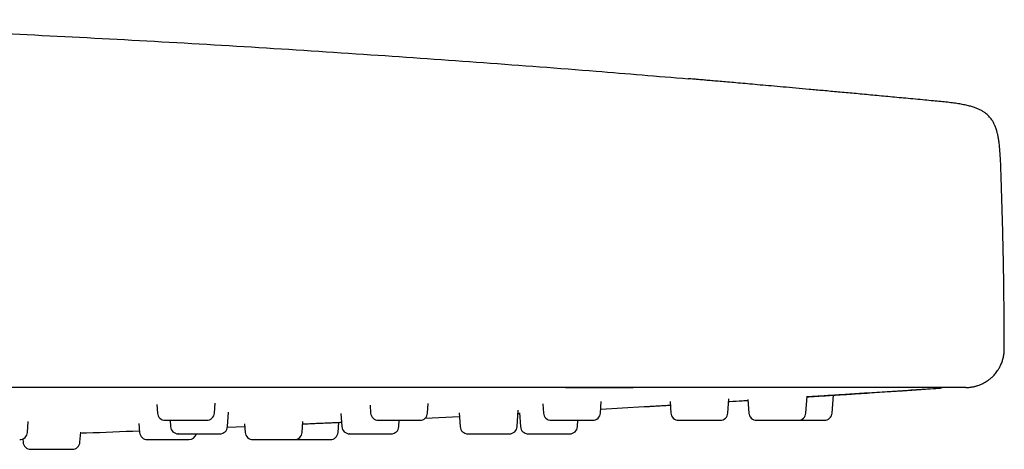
# Model space of a CAD drawing. Header units: millimetres. Extents: x 8 to 1577, y 12 to 2534.
# Tile 122 of 123: x 1526 to 1577, y 2398 to 2420. Entities that reach past the tile are written whole.
import ezdxf

# ---------------------------------------------------------------- set-up
doc = ezdxf.new("R2010")
doc.units = ezdxf.units.MM

msp = doc.modelspace()

# ---------------------------------------------------------------- linework, layer by layer
at = {"color": 7, "linetype": 'Continuous', "lineweight": 30}
for p, q in [((1573.14, 2416.23), (1573.128, 2416.226)), ((1573.14, 2416.23), (1573.139, 2416.23)), ((1567.889, 2400.07), (1567.954, 2400.998)), ((1532.899, 2400.52), (1532.931, 2400.07)), ((1535.883, 2400.07), (1535.918, 2400.577)), ((1543.945, 2400.489), (1543.975, 2400.07)), ((1546.927, 2400.07), (1546.962, 2400.573)), ((1552.899, 2400.553), (1552.933, 2400.07)), ((1555.885, 2400.07), (1555.927, 2400.667)), ((1559.492, 2400.669), (1559.534, 2400.07)), ((1562.486, 2400.07), (1562.538, 2400.816)), ((1563.527, 2400.773), (1563.576, 2400.07)), ((1566.528, 2400.07), (1566.589, 2400.949)), ((1536.562, 2399.37), (1536.614, 2400.114)), ((1542.44, 2400.045), (1542.487, 2399.37)), ((1548.565, 2400.081), (1548.615, 2399.37)), ((1551.567, 2399.37), (1551.627, 2400.221)), ((1551.615, 2400.05), (1551.695, 2400.054)), ((1551.693, 2400.086), (1551.743, 2399.37)), ((1555.9, 2400.28), (1558.159, 2400.407)), ((1526.194, 2399.07), (1526.233, 2399.634)), ((1531.974, 2399.534), (1532.006, 2399.07)), ((1533.587, 2399.698), (1533.61, 2399.37)), ((1537.447, 2399.507), (1537.477, 2399.07)), ((1540.429, 2399.07), (1540.469, 2399.633)), ((1542.289, 2399.07), (1542.326, 2399.599)), ((1545.439, 2399.37), (1545.462, 2399.698)), ((1546.797, 2399.806), (1548.578, 2399.892)), ((1554.695, 2399.37), (1554.718, 2399.698)), ((1528.917, 2398.57), (1528.954, 2399.092)), ((1536.558, 2399.339), (1537.456, 2399.376)), ((1525.954, 2398.731), (1525.965, 2398.57))]:
    msp.add_line(p, q, dxfattribs=at)
for centre, start, end in [((1533.33, 2400.098), 184, 270), ((1535.484, 2400.098), 270, 356), ((1544.374, 2400.098), 184, 270), ((1546.528, 2400.098), 270, 356), ((1553.332, 2400.098), 184, 270), ((1555.486, 2400.098), 270, 356), ((1559.933, 2400.098), 184, 270), ((1562.087, 2400.098), 270, 356), ((1563.975, 2400.098), 184, 270), ((1566.129, 2400.098), 270, 356), ((1567.49, 2400.098), 270, 356), ((1525.795, 2399.098), 270, 356), ((1532.405, 2399.098), 184, 270), ((1534.009, 2399.398), 184, 270), ((1534.559, 2399.098), 270, 345.2973), ((1536.163, 2399.398), 270, 356), ((1537.876, 2399.098), 184, 270), ((1540.03, 2399.098), 270, 356), ((1541.89, 2399.098), 270, 356), ((1542.886, 2399.398), 184, 270), ((1545.04, 2399.398), 270, 356), ((1549.014, 2399.398), 184, 270), ((1551.168, 2399.398), 270, 356), ((1552.142, 2399.398), 184, 270), ((1554.296, 2399.398), 270, 356), ((1526.364, 2398.598), 184, 270), ((1528.518, 2398.598), 270, 356)]:
    msp.add_arc(centre, 0.4, start, end, dxfattribs=at)
for points, knots in [([(1506.813, 2420.43), (1508.88, 2420.365), (1513.015, 2420.233), (1519.215, 2419.987), (1525.413, 2419.705), (1531.61, 2419.384), (1537.804, 2419.025), (1543.878, 2418.635), (1549.83, 2418.216), (1555.308, 2417.802), (1558.839, 2417.508), (1560.428, 2417.376)], [0, 0, 0, 0, 0.115525, 0.231056, 0.346588, 0.46212, 0.577646, 0.693164, 0.802072, 0.910972, 1, 1, 1, 1]), ([(1573.128, 2416.227), (1572.982, 2416.241), (1572.511, 2416.287), (1571.727, 2416.361), (1570.79, 2416.449), (1569.894, 2416.533), (1569.037, 2416.612), (1568.221, 2416.687), (1567.445, 2416.758), (1566.71, 2416.824), (1566.014, 2416.887), (1565.359, 2416.945), (1564.744, 2417), (1564.17, 2417.051), (1563.635, 2417.098), (1563.141, 2417.142), (1562.687, 2417.182), (1562.273, 2417.218), (1561.899, 2417.251), (1561.566, 2417.28), (1561.273, 2417.305), (1561.021, 2417.327), (1560.81, 2417.346), (1560.64, 2417.36), (1560.508, 2417.372), (1560.455, 2417.376), (1560.428, 2417.379)], [0, 0, 0, 0, 0.028593, 0.09264, 0.15411, 0.213041, 0.269473, 0.323454, 0.375039, 0.424289, 0.471276, 0.516082, 0.558801, 0.599543, 0.638434, 0.675618, 0.71126, 0.745547, 0.778689, 0.810919, 0.842488, 0.873665, 0.904727, 0.935955, 0.967625, 1, 1, 1, 1]), ([(1576.644, 2412.486), (1576.639, 2412.625), (1576.63, 2412.889), (1576.613, 2413.264), (1576.591, 2413.597), (1576.565, 2413.887), (1576.534, 2414.136), (1576.499, 2414.346), (1576.462, 2414.52), (1576.425, 2414.663), (1576.389, 2414.778), (1576.356, 2414.872), (1576.323, 2414.953), (1576.288, 2415.03), (1576.25, 2415.104), (1576.208, 2415.179), (1576.156, 2415.259), (1576.09, 2415.349), (1576.011, 2415.438), (1575.92, 2415.526), (1575.818, 2415.609), (1575.695, 2415.692), (1575.552, 2415.77), (1575.391, 2415.842), (1575.209, 2415.907), (1575, 2415.968), (1574.761, 2416.023), (1574.493, 2416.073), (1574.195, 2416.117), (1573.868, 2416.157), (1573.513, 2416.194), (1573.267, 2416.218), (1573.14, 2416.23)], [0, 0, 0, 0, 0.068123, 0.129749, 0.184304, 0.231793, 0.272566, 0.307156, 0.336152, 0.360123, 0.379564, 0.394949, 0.408905, 0.422648, 0.436212, 0.449632, 0.465181, 0.482951, 0.504577, 0.523447, 0.5448, 0.568964, 0.596394, 0.624219, 0.655597, 0.691018, 0.730943, 0.775756, 0.824755, 0.878713, 0.937354, 1, 1, 1, 1]), ([(1576.812, 2403.398), (1576.807, 2404.408), (1576.797, 2406.428), (1576.741, 2409.458), (1576.676, 2411.477), (1576.644, 2412.486)], [0, 0, 0, 0, 0.333322, 0.666659, 1, 1, 1, 1]), ([(1574.816, 2401.398), (1574.868, 2401.399), (1574.961, 2401.401), (1575.082, 2401.415), (1575.173, 2401.43), (1575.245, 2401.444), (1575.312, 2401.46), (1575.38, 2401.479), (1575.51, 2401.52), (1575.699, 2401.597), (1575.897, 2401.711), (1576.055, 2401.827), (1576.187, 2401.939), (1576.33, 2402.086), (1576.456, 2402.25), (1576.561, 2402.419), (1576.645, 2402.587), (1576.716, 2402.771), (1576.77, 2402.97), (1576.806, 2403.181), (1576.81, 2403.325), (1576.812, 2403.398)], [0, 0, 0, 0, 0.049535, 0.088609, 0.116403, 0.137511, 0.159296, 0.18183, 0.205116, 0.289732, 0.376763, 0.422165, 0.476894, 0.542249, 0.617844, 0.673586, 0.733203, 0.796244, 0.86216, 0.930315, 1, 1, 1, 1]), ([(1553.558, 2401.398), (1550.349, 2401.398), (1543.932, 2401.398), (1534.305, 2401.398), (1524.678, 2401.398), (1515.051, 2401.398), (1505.481, 2401.398), (1495.969, 2401.398), (1486.514, 2401.398), (1477.059, 2401.398), (1467.539, 2401.398), (1457.956, 2401.398), (1448.308, 2401.398), (1438.66, 2401.398), (1429.012, 2401.398), (1419.364, 2401.398), (1409.715, 2401.398), (1403.284, 2401.398), (1400.068, 2401.398)], [0, 0, 0, 0, 0.062736, 0.125466, 0.18819, 0.250909, 0.313625, 0.375218, 0.436809, 0.4984, 0.55999, 0.622838, 0.685689, 0.748542, 0.811398, 0.87426, 0.937127, 1, 1, 1, 1]), ([(1573.637, 2401.398), (1573.633, 2401.398), (1573.625, 2401.398), (1573.613, 2401.398), (1573.6, 2401.398), (1573.588, 2401.398), (1573.576, 2401.398), (1573.562, 2401.398), (1573.545, 2401.398), (1573.517, 2401.398), (1573.473, 2401.398), (1573.405, 2401.398), (1573.319, 2401.398), (1573.208, 2401.398), (1573.072, 2401.398), (1572.91, 2401.398), (1572.722, 2401.398), (1572.497, 2401.398), (1572.231, 2401.398), (1571.919, 2401.398), (1571.573, 2401.398), (1571.194, 2401.398), (1570.782, 2401.398), (1570.339, 2401.398), (1569.867, 2401.398), (1569.365, 2401.398), (1568.834, 2401.398), (1568.275, 2401.398), (1567.69, 2401.398), (1567.083, 2401.398), (1566.454, 2401.398), (1565.803, 2401.398), (1565.13, 2401.398), (1564.438, 2401.398), (1563.727, 2401.398), (1563.001, 2401.398), (1562.258, 2401.398), (1561.554, 2401.398), (1560.891, 2401.398), (1560.271, 2401.398), (1559.648, 2401.398), (1559.02, 2401.398), (1558.387, 2401.398), (1557.755, 2401.398), (1557.242, 2401.398), (1556.853, 2401.398), (1556.573, 2401.398), (1556.286, 2401.398), (1555.991, 2401.398), (1555.711, 2401.398), (1555.454, 2401.398), (1555.182, 2401.398), (1554.86, 2401.398), (1554.467, 2401.398), (1554.028, 2401.398), (1553.72, 2401.398), (1553.558, 2401.398)], [0, 0, 0, 0, 0.012425, 0.023874, 0.034347, 0.043843, 0.052364, 0.059908, 0.069102, 0.079476, 0.100309, 0.119925, 0.140441, 0.162575, 0.184128, 0.206202, 0.22821, 0.250005, 0.27506, 0.300033, 0.324979, 0.349951, 0.375001, 0.399975, 0.42491, 0.449858, 0.474871, 0.499999, 0.525138, 0.550155, 0.575104, 0.600034, 0.624997, 0.650057, 0.675033, 0.699978, 0.724947, 0.749993, 0.769809, 0.789789, 0.809958, 0.829532, 0.849436, 0.869821, 0.889006, 0.897515, 0.906239, 0.915179, 0.924335, 0.933709, 0.941332, 0.948298, 0.9591, 0.971317, 0.98495, 1, 1, 1, 1]), ([(1553.564, 2401.406), (1553.899, 2401.405), (1554.57, 2401.402), (1555.576, 2401.4), (1556.579, 2401.398), (1557.244, 2401.398), (1557.576, 2401.398)], [0, 0, 0, 0, 0.249907, 0.500057, 0.750171, 1, 1, 1, 1]), ([(1566.587, 2400.922), (1566.678, 2400.928), (1567.043, 2400.951), (1567.701, 2400.993), (1568.602, 2401.05), (1569.573, 2401.112), (1570.616, 2401.179), (1571.704, 2401.25), (1572.642, 2401.31), (1573.22, 2401.348), (1573.418, 2401.361)], [0, 0, 0, 0, 0.041311, 0.166798, 0.296364, 0.443632, 0.595903, 0.753206, 0.915566, 1, 1, 1, 1]), ([(1566.587, 2400.912), (1566.652, 2400.916), (1566.833, 2400.928), (1567.124, 2400.946), (1567.453, 2400.967), (1567.765, 2400.986), (1568.054, 2401.005), (1568.293, 2401.02), (1568.488, 2401.032), (1568.644, 2401.042), (1568.778, 2401.051), (1568.903, 2401.059), (1569.005, 2401.065), (1569.076, 2401.07), (1569.085, 2401.071), (1569.089, 2401.071)], [0, 0, 0, 0, 0.049117, 0.135022, 0.221869, 0.30837, 0.394242, 0.480985, 0.545554, 0.610621, 0.675575, 0.740116, 0.827142, 0.913262, 1, 1, 1, 1]), ([(1569.089, 2401.071), (1569.905, 2401.124), (1571.361, 2401.219), (1572.817, 2401.317), (1573.458, 2401.36)], [0, 0, 0, 0, 0.559998, 1, 1, 1, 1]), ([(1573.457, 2401.36), (1573.488, 2401.363), (1573.535, 2401.368), (1573.579, 2401.391), (1573.595, 2401.398)], [0, 0, 0, 0, 0.662655, 1, 1, 1, 1]), ([(1574.816, 2401.398), (1574.813, 2401.398), (1574.806, 2401.398), (1574.751, 2401.398), (1574.66, 2401.398), (1574.531, 2401.398), (1574.365, 2401.398), (1574.161, 2401.398), (1573.923, 2401.398), (1573.733, 2401.398), (1573.637, 2401.398)], [0, 0, 0, 0, 0.11998, 0.245677, 0.371377, 0.497083, 0.622796, 0.748519, 0.874253, 1, 1, 1, 1]), ([(1558.16, 2400.405), (1558.226, 2400.409), (1558.361, 2400.417), (1558.608, 2400.431), (1558.894, 2400.448), (1559.193, 2400.466), (1559.408, 2400.479), (1559.505, 2400.484)], [0, 0, 0, 0, 0.193242, 0.393994, 0.602948, 0.820719, 1, 1, 1, 1]), ([(1562.527, 2400.668), (1562.549, 2400.67), (1562.78, 2400.684), (1563.114, 2400.705), (1563.431, 2400.724), (1563.53, 2400.73)], [0, 0, 0, 0, 0.068004, 0.709962, 1, 1, 1, 1]), ([(1533.335, 2399.698), (1533.334, 2399.698), (1533.332, 2399.698), (1533.354, 2399.698), (1533.391, 2399.698), (1533.46, 2399.698), (1533.541, 2399.698), (1533.582, 2399.698)], [0, 0, 0, 0, 0.167115, 0.312803, 0.460215, 0.729934, 1, 1, 1, 1]), ([(1533.582, 2399.698), (1533.612, 2399.698), (1533.672, 2399.698), (1533.778, 2399.698), (1533.917, 2399.698), (1534.095, 2399.698), (1534.312, 2399.698), (1534.496, 2399.698), (1534.641, 2399.698), (1534.777, 2399.698), (1534.936, 2399.698), (1535.085, 2399.698), (1535.199, 2399.698), (1535.285, 2399.698), (1535.372, 2399.698), (1535.444, 2399.698), (1535.484, 2399.698), (1535.48, 2399.698), (1535.478, 2399.698)], [0, 0, 0, 0, 0.051547, 0.102727, 0.154363, 0.237801, 0.321443, 0.404881, 0.44651, 0.488632, 0.565649, 0.642869, 0.694372, 0.745552, 0.797234, 0.880672, 0.964314, 1, 1, 1, 1]), ([(1540.46, 2399.51), (1540.468, 2399.51), (1540.589, 2399.516), (1540.83, 2399.527), (1541.176, 2399.542), (1541.517, 2399.557), (1541.847, 2399.572), (1542.157, 2399.586), (1542.366, 2399.595), (1542.461, 2399.599), (1542.471, 2399.6)], [0, 0, 0, 0, 0.010837, 0.173408, 0.335406, 0.496376, 0.659123, 0.821191, 0.9821, 1, 1, 1, 1]), ([(1544.379, 2399.698), (1544.378, 2399.698), (1544.374, 2399.698), (1544.405, 2399.698), (1544.454, 2399.698), (1544.515, 2399.698), (1544.61, 2399.698), (1544.709, 2399.698), (1544.758, 2399.698)], [0, 0, 0, 0, 0.099928, 0.3335735, 0.4501442, 0.5680954, 0.7839085, 1, 1, 1, 1]), ([(1544.758, 2399.698), (1544.794, 2399.698), (1544.865, 2399.698), (1544.984, 2399.698), (1545.136, 2399.698), (1545.324, 2399.698), (1545.545, 2399.698), (1545.726, 2399.698), (1545.864, 2399.698), (1545.991, 2399.698), (1546.136, 2399.698), (1546.264, 2399.698), (1546.358, 2399.698), (1546.425, 2399.698), (1546.485, 2399.698), (1546.525, 2399.698), (1546.523, 2399.698), (1546.522, 2399.698)], [0, 0, 0, 0, 0.055509, 0.110623, 0.166227, 0.256078, 0.346148, 0.435999, 0.480827, 0.526187, 0.609124, 0.692278, 0.74774, 0.802853, 0.858507, 0.948358, 1, 1, 1, 1]), ([(1553.336, 2399.698), (1553.335, 2399.698), (1553.329, 2399.698), (1553.364, 2399.698), (1553.426, 2399.698), (1553.499, 2399.698), (1553.581, 2399.698), (1553.7, 2399.698), (1553.814, 2399.698), (1553.87, 2399.698)], [0, 0, 0, 0, 0.054682, 0.249878, 0.444599, 0.541749, 0.64005, 0.819909, 1, 1, 1, 1]), ([(1553.87, 2399.698), (1553.91, 2399.698), (1553.99, 2399.698), (1554.119, 2399.698), (1554.278, 2399.698), (1554.471, 2399.698), (1554.689, 2399.698), (1554.862, 2399.698), (1554.989, 2399.698), (1555.104, 2399.698), (1555.229, 2399.698), (1555.334, 2399.698), (1555.405, 2399.698), (1555.449, 2399.698), (1555.481, 2399.698), (1555.481, 2399.698), (1555.482, 2399.698)], [0, 0, 0, 0, 0.060131, 0.119835, 0.180069, 0.277403, 0.374973, 0.472307, 0.520868, 0.570005, 0.659849, 0.749928, 0.810008, 0.869712, 0.93, 1, 1, 1, 1]), ([(1559.934, 2399.698), (1559.934, 2399.698), (1559.93, 2399.698), (1559.955, 2399.698), (1560.026, 2399.698), (1560.121, 2399.698), (1560.214, 2399.698), (1560.315, 2399.698), (1560.454, 2399.698), (1560.579, 2399.698), (1560.641, 2399.698)], [0, 0, 0, 0, 0.022834, 0.189735, 0.357045, 0.523946, 0.607217, 0.691474, 0.845638, 1, 1, 1, 1]), ([(1560.641, 2399.698), (1560.684, 2399.698), (1560.77, 2399.698), (1560.904, 2399.698), (1561.068, 2399.698), (1561.259, 2399.698), (1561.468, 2399.698), (1561.626, 2399.698), (1561.739, 2399.698), (1561.838, 2399.698), (1561.94, 2399.698), (1562.018, 2399.698), (1562.062, 2399.698), (1562.084, 2399.698), (1562.085, 2399.698), (1562.085, 2399.698)], [0, 0, 0, 0, 0.065597, 0.130727, 0.196436, 0.302615, 0.409054, 0.515234, 0.568209, 0.621812, 0.719822, 0.818088, 0.883629, 0.948758, 1, 1, 1, 1]), ([(1563.977, 2399.698), (1563.977, 2399.698), (1563.976, 2399.698), (1563.999, 2399.698), (1564.055, 2399.698), (1564.164, 2399.698), (1564.284, 2399.698), (1564.396, 2399.698), (1564.512, 2399.698), (1564.667, 2399.698), (1564.799, 2399.698), (1564.865, 2399.698)], [0, 0, 0, 0, 0.054627, 0.145074, 0.291097, 0.437476, 0.583499, 0.656353, 0.73007, 0.864948, 1, 1, 1, 1]), ([(1564.865, 2399.698), (1564.91, 2399.698), (1564.999, 2399.698), (1565.135, 2399.698), (1565.297, 2399.698), (1565.481, 2399.698), (1565.674, 2399.698), (1565.813, 2399.698), (1565.908, 2399.698), (1565.988, 2399.698), (1566.065, 2399.698), (1566.112, 2399.698), (1566.129, 2399.698), (1566.128, 2399.698), (1566.127, 2399.698)], [0, 0, 0, 0, 0.072161, 0.143808, 0.216092, 0.332897, 0.449987, 0.566791, 0.625068, 0.684034, 0.791851, 0.899951, 0.97205, 1, 1, 1, 1]), ([(1566.141, 2399.698), (1566.165, 2399.698), (1566.252, 2399.698), (1566.345, 2399.698), (1566.413, 2399.698)], [0, 0, 0, 0, 0.2637445, 1, 1, 1, 1]), ([(1566.413, 2399.698), (1566.458, 2399.698), (1566.548, 2399.698), (1566.682, 2399.698), (1566.837, 2399.698), (1567.009, 2399.698), (1567.18, 2399.698), (1567.296, 2399.698), (1567.37, 2399.698), (1567.429, 2399.698), (1567.479, 2399.698), (1567.487, 2399.698), (1567.49, 2399.698)], [0, 0, 0, 0, 0.080183, 0.1597952, 0.2401155, 0.3699055, 0.5000126, 0.6298027, 0.6945578, 0.7600797, 0.8798829, 1, 1, 1, 1]), ([(1528.95, 2399.04), (1529.049, 2399.043), (1530.066, 2399.078), (1531.083, 2399.119), (1532, 2399.156)], [0, 0, 0, 0, 0.097325, 1, 1, 1, 1]), ([(1534.014, 2398.998), (1534.013, 2398.998), (1534.008, 2398.998), (1534.037, 2398.998), (1534.084, 2398.998), (1534.144, 2398.998), (1534.237, 2398.998), (1534.335, 2398.998), (1534.384, 2398.998)], [0, 0, 0, 0, 0.08815, 0.324853, 0.442949, 0.562444, 0.781081, 1, 1, 1, 1]), ([(1534.384, 2398.998), (1534.42, 2398.998), (1534.49, 2398.998), (1534.608, 2398.998), (1534.759, 2398.998), (1534.947, 2398.998), (1535.168, 2398.998), (1535.349, 2398.998), (1535.488, 2398.998), (1535.616, 2398.998), (1535.761, 2398.998), (1535.891, 2398.998), (1535.987, 2398.998), (1536.054, 2398.998), (1536.116, 2398.998), (1536.159, 2398.998), (1536.158, 2398.998), (1536.158, 2398.998)], [0, 0, 0, 0, 0.055235, 0.110076, 0.165405, 0.254812, 0.344437, 0.433844, 0.478451, 0.523586, 0.606113, 0.688856, 0.744044, 0.798885, 0.854264, 0.943671, 1, 1, 1, 1]), ([(1542.891, 2398.998), (1542.89, 2398.998), (1542.884, 2398.998), (1542.922, 2398.998), (1542.988, 2398.998), (1543.063, 2398.998), (1543.147, 2398.998), (1543.268, 2398.998), (1543.383, 2398.998), (1543.44, 2398.998)], [0, 0, 0, 0, 0.069696, 0.261792, 0.45342, 0.549027, 0.645767, 0.822769, 1, 1, 1, 1]), ([(1543.44, 2398.998), (1543.481, 2398.998), (1543.561, 2398.998), (1543.69, 2398.998), (1543.851, 2398.998), (1544.044, 2398.998), (1544.261, 2398.998), (1544.432, 2398.998), (1544.558, 2398.998), (1544.672, 2398.998), (1544.795, 2398.998), (1544.897, 2398.998), (1544.966, 2398.998), (1545.007, 2398.998), (1545.036, 2398.998), (1545.035, 2398.998), (1545.035, 2398.998)], [0, 0, 0, 0, 0.060621, 0.12081, 0.181534, 0.279659, 0.378023, 0.476148, 0.525105, 0.574641, 0.665215, 0.756027, 0.816596, 0.876785, 0.937564, 1, 1, 1, 1]), ([(1543.453, 2398.998), (1543.456, 2398.998), (1543.485, 2398.998), (1543.52, 2398.998), (1543.55, 2398.998)], [0, 0, 0, 0, 0.110458, 1, 1, 1, 1]), ([(1549.016, 2398.998), (1549.016, 2398.998), (1549.015, 2398.998), (1549.048, 2398.998), (1549.13, 2398.998), (1549.231, 2398.998), (1549.33, 2398.998), (1549.435, 2398.998), (1549.578, 2398.998), (1549.705, 2398.998), (1549.769, 2398.998)], [0, 0, 0, 0, 0.057617, 0.218577, 0.379931, 0.540892, 0.621199, 0.702456, 0.851132, 1, 1, 1, 1]), ([(1549.769, 2398.998), (1549.812, 2398.998), (1549.899, 2398.998), (1550.034, 2398.998), (1550.198, 2398.998), (1550.388, 2398.998), (1550.593, 2398.998), (1550.747, 2398.998), (1550.855, 2398.998), (1550.95, 2398.998), (1551.046, 2398.998), (1551.116, 2398.998), (1551.153, 2398.998), (1551.168, 2398.998), (1551.166, 2398.998), (1551.166, 2398.998)], [0, 0, 0, 0, 0.067174, 0.13387, 0.201159, 0.309892, 0.41889, 0.527623, 0.581873, 0.636764, 0.73713, 0.83776, 0.904876, 0.971572, 1, 1, 1, 1]), ([(1552.143, 2398.998), (1552.143, 2398.998), (1552.14, 2398.998), (1552.152, 2398.998), (1552.186, 2398.998), (1552.257, 2398.998), (1552.379, 2398.998), (1552.509, 2398.998), (1552.627, 2398.998), (1552.749, 2398.998), (1552.909, 2398.998), (1553.043, 2398.998), (1553.11, 2398.998)], [0, 0, 0, 0, 0.016629, 0.101735, 0.187675, 0.326421, 0.465507, 0.604253, 0.673477, 0.74352, 0.871678, 1, 1, 1, 1]), ([(1553.11, 2398.998), (1553.155, 2398.998), (1553.245, 2398.998), (1553.38, 2398.998), (1553.54, 2398.998), (1553.72, 2398.998), (1553.904, 2398.998), (1554.035, 2398.998), (1554.121, 2398.998), (1554.192, 2398.998), (1554.257, 2398.998), (1554.292, 2398.998), (1554.294, 2398.998), (1554.295, 2398.998)], [0, 0, 0, 0, 0.07532, 0.150105, 0.225554, 0.347473, 0.46969, 0.591609, 0.652437, 0.713986, 0.826523, 0.939356, 1, 1, 1, 1]), ([(1532.411, 2398.698), (1532.41, 2398.698), (1532.406, 2398.698), (1532.449, 2398.698), (1532.519, 2398.698), (1532.597, 2398.698), (1532.683, 2398.698), (1532.807, 2398.698), (1532.923, 2398.698), (1532.982, 2398.698)], [0, 0, 0, 0, 0.089725, 0.277685, 0.465188, 0.558737, 0.653393, 0.826585, 1, 1, 1, 1]), ([(1532.982, 2398.698), (1533.023, 2398.698), (1533.104, 2398.698), (1533.234, 2398.698), (1533.395, 2398.698), (1533.588, 2398.698), (1533.805, 2398.698), (1533.974, 2398.698), (1534.099, 2398.698), (1534.21, 2398.698), (1534.331, 2398.698), (1534.429, 2398.698), (1534.494, 2398.698), (1534.533, 2398.698), (1534.557, 2398.698), (1534.555, 2398.698), (1534.554, 2398.698)], [0, 0, 0, 0, 0.061311, 0.122186, 0.183602, 0.282845, 0.382331, 0.481574, 0.531088, 0.581189, 0.672796, 0.764643, 0.825901, 0.886776, 0.948248, 1, 1, 1, 1]), ([(1537.876, 2398.698), (1537.878, 2398.698), (1537.884, 2398.698), (1537.931, 2398.698), (1538.025, 2398.698), (1538.136, 2398.698), (1538.241, 2398.698), (1538.352, 2398.698), (1538.501, 2398.698), (1538.631, 2398.698), (1538.696, 2398.698)], [0, 0, 0, 0, 0.095673, 0.250134, 0.404972, 0.559432, 0.636496, 0.714472, 0.857144, 1, 1, 1, 1]), ([(1538.696, 2398.698), (1538.74, 2398.698), (1538.828, 2398.698), (1538.964, 2398.698), (1539.127, 2398.698), (1539.315, 2398.698), (1539.514, 2398.698), (1539.662, 2398.698), (1539.764, 2398.698), (1539.851, 2398.698), (1539.938, 2398.698), (1539.997, 2398.698), (1540.026, 2398.698), (1540.029, 2398.698), (1540.03, 2398.698)], [0, 0, 0, 0, 0.069486, 0.138478, 0.208083, 0.320559, 0.433309, 0.545785, 0.601901, 0.658682, 0.762503, 0.866596, 0.936023, 1, 1, 1, 1]), ([(1540.039, 2398.698), (1540.043, 2398.698), (1540.093, 2398.698), (1540.19, 2398.698), (1540.315, 2398.698), (1540.444, 2398.698), (1540.61, 2398.698), (1540.745, 2398.698), (1540.813, 2398.698)], [0, 0, 0, 0, 0.022805, 0.276471, 0.40303, 0.531088, 0.765393, 1, 1, 1, 1]), ([(1540.813, 2398.698), (1540.858, 2398.698), (1540.948, 2398.698), (1541.082, 2398.698), (1541.237, 2398.698), (1541.409, 2398.698), (1541.58, 2398.698), (1541.696, 2398.698), (1541.77, 2398.698), (1541.829, 2398.698), (1541.879, 2398.698), (1541.887, 2398.698), (1541.89, 2398.698)], [0, 0, 0, 0, 0.080183, 0.159795, 0.240115, 0.369905, 0.500013, 0.629803, 0.694558, 0.76008, 0.879883, 1, 1, 1, 1]), ([(1526.365, 2398.198), (1526.366, 2398.198), (1526.367, 2398.198), (1526.394, 2398.198), (1526.456, 2398.198), (1526.569, 2398.198), (1526.692, 2398.198), (1526.806, 2398.198), (1526.925, 2398.198), (1527.081, 2398.198), (1527.214, 2398.198), (1527.281, 2398.198)], [0, 0, 0, 0, 0.071226, 0.160085, 0.303544, 0.447353, 0.590812, 0.662387, 0.734809, 0.867319, 1, 1, 1, 1]), ([(1527.281, 2398.198), (1527.326, 2398.198), (1527.415, 2398.198), (1527.551, 2398.198), (1527.712, 2398.198), (1527.895, 2398.198), (1528.085, 2398.198), (1528.222, 2398.198), (1528.314, 2398.198), (1528.391, 2398.198), (1528.464, 2398.198), (1528.505, 2398.198), (1528.52, 2398.198), (1528.517, 2398.198), (1528.517, 2398.198)], [0, 0, 0, 0, 0.073207, 0.145893, 0.219226, 0.337725, 0.456513, 0.575012, 0.634133, 0.693955, 0.803336, 0.913003, 0.986148, 1, 1, 1, 1])]:
    msp.add_open_spline(points, degree=3, knots=knots, dxfattribs=at)

doc.saveas('drawing.dxf')
